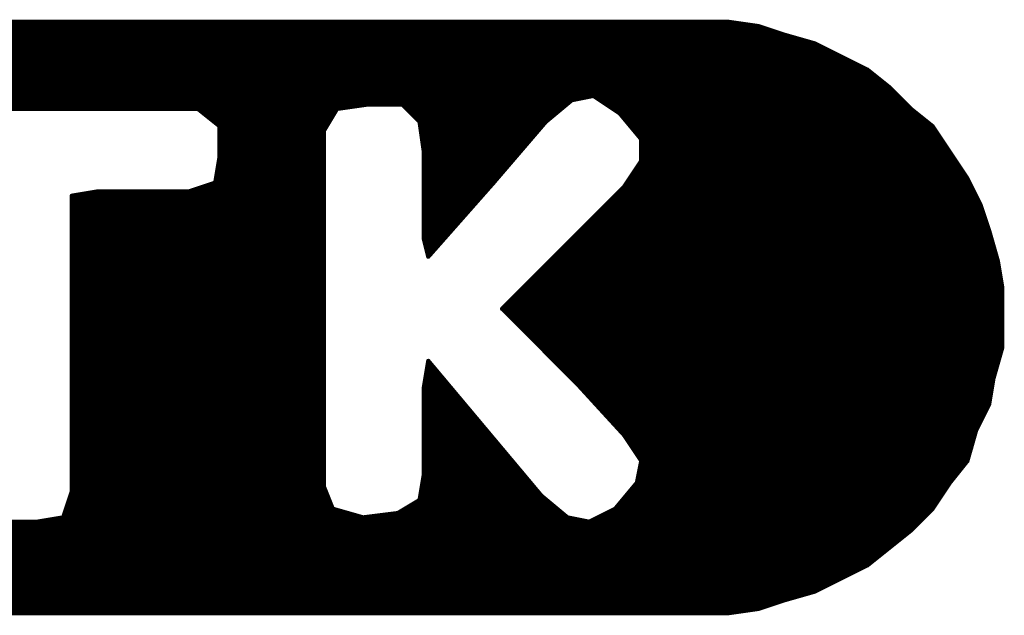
# Model space of a CAD drawing. Extents: x -35 to 35, y -57 to 81.
# Tile 68 of 153: x 7.42 to 9.69, y 9.47 to 10.85. Entities that reach past the tile are written whole.
import ezdxf

# ---------------------------------------------------------------- set-up
doc = ezdxf.new("R2010")
doc.units = 0
doc.layers.add('21', color=7, linetype='CONTINUOUS')

msp = doc.modelspace()

# ---------------------------------------------------------------- linework, layer by layer
at = {"layer": '21', "const_width": 0.01}
for points in [[(9.054, 10.84), (6.014, 10.84)], [(6.0209, 10.83), (9.124, 10.83)], [(9.124, 10.83), (9.054, 10.84)], [(9.184, 10.81), (9.124, 10.83)], [(6.0278, 10.82), (9.154, 10.82)], [(6.0347, 10.81), (9.184, 10.81)], [(6.0416, 10.8), (9.219, 10.8)], [(9.254, 10.79), (9.184, 10.81)], [(6.0485, 10.79), (9.254, 10.79)], [(6.0554, 10.78), (9.274, 10.78)], [(9.314, 10.76), (9.254, 10.79)], [(6.0623, 10.77), (9.294, 10.77)], [(6.0692, 10.76), (9.314, 10.76)], [(9.374, 10.73), (9.314, 10.76)], [(6.0761, 10.75), (9.334, 10.75)], [(6.0831, 10.74), (9.354, 10.74)], [(6.09, 10.73), (9.374, 10.73)], [(6.0969, 10.72), (9.3865, 10.72)], [(6.1038, 10.71), (9.399, 10.71)], [(9.424, 10.69), (9.374, 10.73)], [(6.1107, 10.7), (9.4115, 10.7)], [(6.1176, 10.69), (9.424, 10.69)], [(9.474, 10.64), (9.424, 10.69)], [(6.1245, 10.68), (9.434, 10.68)], [(6.1314, 10.67), (9.444, 10.67)], [(8.694, 10.66), (8.744, 10.67)], [(8.744, 10.67), (8.804, 10.63)], [(6.1383, 10.66), (8.694, 10.66)], [(6.1452, 10.65), (8.682, 10.65)], [(8.154, 10.64), (8.224, 10.65)], [(8.224, 10.65), (8.304, 10.65)], [(8.304, 10.65), (8.344, 10.61)], [(8.634, 10.61), (8.694, 10.66)], [(8.759, 10.66), (9.454, 10.66)], [(8.774, 10.65), (9.464, 10.65)], [(6.544, 10.64), (8.154, 10.64)], [(7.064, 10.64), (7.834, 10.64)], [(7.834, 10.64), (7.884, 10.6)], [(7.8465, 10.63), (8.148, 10.63)], [(7.859, 10.62), (8.142, 10.62)], [(8.124, 10.59), (8.154, 10.64)], [(8.314, 10.64), (8.67, 10.64)], [(8.324, 10.63), (8.658, 10.63)], [(8.334, 10.62), (8.646, 10.62)], [(8.789, 10.64), (9.474, 10.64)], [(8.804, 10.63), (8.854, 10.57)], [(8.804, 10.63), (9.4865, 10.63)], [(8.8123, 10.62), (9.499, 10.62)], [(9.524, 10.6), (9.474, 10.64)], [(7.8715, 10.61), (8.136, 10.61)], [(7.884, 10.6), (8.124, 10.59)], [(8.124, 10.59), (7.884, 10.6)], [(7.884, 10.6), (7.884, 10.53)], [(7.884, 10.6), (8.13, 10.6)], [(8.344, 10.61), (8.354, 10.54)], [(8.344, 10.61), (8.634, 10.61)], [(8.3454, 10.6), (8.6254, 10.6)], [(8.514, 10.47), (8.634, 10.61)], [(8.8207, 10.61), (9.5115, 10.61)], [(8.829, 10.6), (9.524, 10.6)], [(9.564, 10.54), (9.524, 10.6)], [(7.884, 10.59), (8.124, 10.59)], [(7.884, 10.58), (8.124, 10.58)], [(8.124, 9.77), (8.124, 10.59)], [(8.3469, 10.59), (8.6169, 10.59)], [(8.3483, 10.58), (8.6083, 10.58)], [(8.8373, 10.59), (9.5307, 10.59)], [(8.8457, 10.58), (9.5373, 10.58)], [(7.884, 10.57), (8.124, 10.57)], [(7.884, 10.56), (8.124, 10.56)], [(8.3497, 10.57), (8.5997, 10.57)], [(8.3511, 10.56), (8.5911, 10.56)], [(8.854, 10.57), (8.854, 10.52)], [(8.854, 10.57), (9.544, 10.57)], [(8.854, 10.56), (9.5507, 10.56)], [(7.884, 10.53), (7.874, 10.47)], [(7.884, 10.55), (8.124, 10.55)], [(7.884, 10.54), (8.124, 10.54)], [(7.884, 10.53), (8.124, 10.53)], [(8.3526, 10.55), (8.5826, 10.55)], [(8.354, 10.54), (8.354, 10.34)], [(8.354, 10.54), (8.574, 10.54)], [(8.354, 10.53), (8.5654, 10.53)], [(8.854, 10.55), (9.5573, 10.55)], [(8.854, 10.54), (9.564, 10.54)], [(8.854, 10.53), (9.5707, 10.53)], [(9.604, 10.48), (9.564, 10.54)], [(7.8807, 10.51), (8.124, 10.51)], [(7.8823, 10.52), (8.124, 10.52)], [(8.354, 10.52), (8.5569, 10.52)], [(8.354, 10.51), (8.5483, 10.51)], [(8.854, 10.52), (8.814, 10.46)], [(8.8473, 10.51), (9.584, 10.51)], [(8.854, 10.52), (9.5773, 10.52)], [(7.8773, 10.49), (8.124, 10.49)], [(7.879, 10.5), (8.124, 10.5)], [(8.354, 10.5), (8.5397, 10.5)], [(8.354, 10.49), (8.5311, 10.49)], [(8.834, 10.49), (9.5973, 10.49)], [(8.8407, 10.5), (9.5907, 10.5)], [(7.874, 10.47), (7.814, 10.45)], [(7.844, 10.46), (8.124, 10.46)], [(7.874, 10.47), (8.124, 10.47)], [(7.8757, 10.48), (8.124, 10.48)], [(8.354, 10.48), (8.5226, 10.48)], [(8.354, 10.47), (8.514, 10.47)], [(8.354, 10.46), (8.5052, 10.46)], [(8.364, 10.3), (8.514, 10.47)], [(8.814, 10.46), (8.774, 10.42)], [(8.814, 10.46), (9.614, 10.46)], [(8.8207, 10.47), (9.609, 10.47)], [(8.8273, 10.48), (9.604, 10.48)], [(9.634, 10.42), (9.604, 10.48)], [(7.604, 10.45), (7.544, 10.44)], [(7.544, 10.44), (7.544, 9.76)], [(7.544, 10.44), (8.124, 10.44)], [(7.814, 10.45), (7.604, 10.45)], [(7.814, 10.45), (8.124, 10.45)], [(8.354, 10.45), (8.4963, 10.45)], [(8.354, 10.44), (8.4875, 10.44)], [(8.794, 10.44), (9.624, 10.44)], [(8.804, 10.45), (9.619, 10.45)], [(7.544, 10.43), (8.124, 10.43)], [(7.544, 10.42), (8.124, 10.42)], [(8.354, 10.43), (8.4787, 10.43)], [(8.354, 10.42), (8.4699, 10.42)], [(8.774, 10.42), (8.684, 10.33)], [(8.774, 10.42), (9.634, 10.42)], [(8.784, 10.43), (9.629, 10.43)], [(9.654, 10.36), (9.634, 10.42)], [(7.544, 10.41), (8.124, 10.41)], [(7.544, 10.4), (8.124, 10.4)], [(8.354, 10.41), (8.4611, 10.41)], [(8.354, 10.4), (8.4522, 10.4)], [(8.754, 10.4), (9.6407, 10.4)], [(8.764, 10.41), (9.6373, 10.41)], [(7.544, 10.39), (8.124, 10.39)], [(7.544, 10.38), (8.124, 10.38)], [(7.544, 10.37), (8.124, 10.37)], [(8.354, 10.39), (8.4434, 10.39)], [(8.354, 10.38), (8.4346, 10.38)], [(8.354, 10.37), (8.4258, 10.37)], [(8.724, 10.37), (9.6507, 10.37)], [(8.734, 10.38), (9.6473, 10.38)], [(8.744, 10.39), (9.644, 10.39)], [(7.544, 10.36), (8.124, 10.36)], [(7.544, 10.35), (8.124, 10.35)], [(8.354, 10.36), (8.4169, 10.36)], [(8.354, 10.35), (8.4081, 10.35)], [(8.704, 10.35), (9.6569, 10.35)], [(8.714, 10.36), (9.654, 10.36)], [(9.674, 10.29), (9.654, 10.36)], [(7.544, 10.34), (8.124, 10.34)], [(7.544, 10.33), (8.124, 10.33)], [(8.354, 10.34), (8.364, 10.3)], [(8.354, 10.34), (8.3993, 10.34)], [(8.3565, 10.33), (8.3905, 10.33)], [(8.684, 10.33), (8.574, 10.22)], [(8.684, 10.33), (9.6626, 10.33)], [(8.694, 10.34), (9.6597, 10.34)], [(7.544, 10.32), (8.124, 10.32)], [(7.544, 10.31), (8.124, 10.31)], [(8.359, 10.32), (8.3816, 10.32)], [(8.3615, 10.31), (8.3728, 10.31)], [(8.664, 10.31), (9.6683, 10.31)], [(8.674, 10.32), (9.6654, 10.32)], [(7.544, 10.3), (8.124, 10.3)], [(7.544, 10.29), (8.124, 10.29)], [(7.544, 10.28), (8.124, 10.28)], [(8.634, 10.28), (9.6757, 10.28)], [(8.644, 10.29), (9.674, 10.29)], [(8.654, 10.3), (9.6711, 10.3)], [(9.684, 10.23), (9.674, 10.29)], [(7.544, 10.27), (8.124, 10.27)], [(7.544, 10.26), (8.124, 10.26)], [(8.614, 10.26), (9.679, 10.26)], [(8.624, 10.27), (9.6773, 10.27)], [(7.544, 10.25), (8.124, 10.25)], [(7.544, 10.24), (8.124, 10.24)], [(8.594, 10.24), (9.6823, 10.24)], [(8.604, 10.25), (9.6807, 10.25)], [(7.544, 10.23), (8.124, 10.23)], [(7.544, 10.22), (8.124, 10.22)], [(8.574, 10.22), (8.534, 10.18)], [(8.574, 10.22), (9.684, 10.22)], [(8.584, 10.23), (9.684, 10.23)], [(9.684, 10.09), (9.684, 10.23)], [(7.544, 10.21), (8.124, 10.21)], [(7.544, 10.2), (8.124, 10.2)], [(7.544, 10.19), (8.124, 10.19)], [(8.544, 10.19), (9.684, 10.19)], [(8.554, 10.2), (9.684, 10.2)], [(8.564, 10.21), (9.684, 10.21)], [(7.544, 10.18), (8.124, 10.18)], [(7.544, 10.17), (8.124, 10.17)], [(8.534, 10.18), (8.704, 10.01)], [(8.534, 10.18), (9.684, 10.18)], [(8.544, 10.17), (9.684, 10.17)], [(7.544, 10.16), (8.124, 10.16)], [(7.544, 10.15), (8.124, 10.15)], [(8.554, 10.16), (9.684, 10.16)], [(8.564, 10.15), (9.684, 10.15)], [(7.544, 10.14), (8.124, 10.14)], [(7.544, 10.13), (8.124, 10.13)], [(7.544, 10.12), (8.124, 10.12)], [(8.574, 10.14), (9.684, 10.14)], [(8.584, 10.13), (9.684, 10.13)], [(8.594, 10.12), (9.684, 10.12)], [(7.544, 10.11), (8.124, 10.11)], [(7.544, 10.1), (8.124, 10.1)], [(8.604, 10.11), (9.684, 10.11)], [(8.614, 10.1), (9.684, 10.1)], [(7.544, 10.09), (8.124, 10.09)], [(7.544, 10.08), (8.124, 10.08)], [(8.624, 10.09), (9.684, 10.09)], [(8.634, 10.08), (9.6811, 10.08)], [(9.664, 10.02), (9.684, 10.09)], [(7.544, 10.07), (8.124, 10.07)], [(7.544, 10.06), (8.124, 10.06)], [(8.364, 10.06), (8.354, 10)], [(8.624, 9.75), (8.364, 10.06)], [(8.644, 10.07), (9.6783, 10.07)], [(8.654, 10.06), (9.6754, 10.06)], [(7.544, 10.05), (8.124, 10.05)], [(7.544, 10.04), (8.124, 10.04)], [(7.544, 10.03), (8.124, 10.03)], [(8.359, 10.03), (8.3892, 10.03)], [(8.3607, 10.04), (8.3808, 10.04)], [(8.3623, 10.05), (8.3724, 10.05)], [(8.664, 10.05), (9.6726, 10.05)], [(8.674, 10.04), (9.6697, 10.04)], [(8.684, 10.03), (9.6669, 10.03)], [(7.544, 10.02), (8.124, 10.02)], [(7.544, 10.01), (8.124, 10.01)], [(8.3557, 10.01), (8.4059, 10.01)], [(8.3573, 10.02), (8.3976, 10.02)], [(8.694, 10.02), (9.664, 10.02)], [(8.704, 10.01), (8.814, 9.89)], [(8.704, 10.01), (9.6623, 10.01)], [(9.654, 9.96), (9.664, 10.02)], [(7.544, 10), (8.124, 10)], [(7.544, 9.99), (8.124, 9.99)], [(8.354, 10), (8.354, 9.8)], [(8.354, 10), (8.4143, 10)], [(8.354, 9.99), (8.4227, 9.99)], [(8.7132, 10), (9.6607, 10)], [(8.7223, 9.99), (9.659, 9.99)], [(7.544, 9.98), (8.124, 9.98)], [(7.544, 9.97), (8.124, 9.97)], [(8.354, 9.98), (8.4311, 9.98)], [(8.354, 9.97), (8.4395, 9.97)], [(8.7315, 9.98), (9.6573, 9.98)], [(8.7407, 9.97), (9.6557, 9.97)], [(7.544, 9.96), (8.124, 9.96)], [(7.544, 9.95), (8.124, 9.95)], [(7.544, 9.94), (8.124, 9.94)], [(8.354, 9.96), (8.4479, 9.96)], [(8.354, 9.95), (8.4563, 9.95)], [(8.354, 9.94), (8.4646, 9.94)], [(8.7498, 9.96), (9.654, 9.96)], [(8.759, 9.95), (9.649, 9.95)], [(8.7682, 9.94), (9.644, 9.94)], [(9.624, 9.9), (9.654, 9.96)], [(7.544, 9.93), (8.124, 9.93)], [(7.544, 9.92), (8.124, 9.92)], [(8.354, 9.93), (8.473, 9.93)], [(8.354, 9.92), (8.4814, 9.92)], [(8.7773, 9.93), (9.639, 9.93)], [(8.7865, 9.92), (9.634, 9.92)], [(7.544, 9.91), (8.124, 9.91)], [(7.544, 9.9), (8.124, 9.9)], [(8.354, 9.91), (8.4898, 9.91)], [(8.354, 9.9), (8.4982, 9.9)], [(8.7957, 9.91), (9.629, 9.91)], [(8.8048, 9.9), (9.624, 9.9)], [(9.604, 9.83), (9.624, 9.9)], [(7.544, 9.89), (8.124, 9.89)], [(7.544, 9.88), (8.124, 9.88)], [(8.354, 9.89), (8.5066, 9.89)], [(8.354, 9.88), (8.515, 9.88)], [(8.814, 9.89), (8.854, 9.83)], [(8.814, 9.89), (9.6211, 9.89)], [(8.8207, 9.88), (9.6183, 9.88)], [(7.544, 9.87), (8.124, 9.87)], [(7.544, 9.86), (8.124, 9.86)], [(7.544, 9.85), (8.124, 9.85)], [(8.354, 9.87), (8.5234, 9.87)], [(8.354, 9.86), (8.5317, 9.86)], [(8.354, 9.85), (8.5401, 9.85)], [(8.8273, 9.87), (9.6154, 9.87)], [(8.834, 9.86), (9.6126, 9.86)], [(8.8407, 9.85), (9.6097, 9.85)], [(7.544, 9.84), (8.124, 9.84)], [(7.544, 9.83), (8.124, 9.83)], [(8.354, 9.84), (8.5485, 9.84)], [(8.354, 9.83), (8.5569, 9.83)], [(8.854, 9.83), (8.844, 9.78)], [(8.8473, 9.84), (9.6069, 9.84)], [(8.854, 9.83), (9.604, 9.83)], [(9.564, 9.78), (9.604, 9.83)], [(7.544, 9.82), (8.124, 9.82)], [(7.544, 9.81), (8.124, 9.81)], [(8.354, 9.82), (8.5653, 9.82)], [(8.354, 9.81), (8.5737, 9.81)], [(8.85, 9.81), (9.588, 9.81)], [(8.852, 9.82), (9.596, 9.82)], [(7.544, 9.8), (8.124, 9.8)], [(7.544, 9.79), (8.124, 9.79)], [(8.354, 9.8), (8.344, 9.74)], [(8.3523, 9.79), (8.5905, 9.79)], [(8.354, 9.8), (8.5821, 9.8)], [(8.846, 9.79), (9.572, 9.79)], [(8.848, 9.8), (9.58, 9.8)], [(7.544, 9.76), (7.524, 9.7)], [(7.544, 9.78), (8.124, 9.78)], [(7.544, 9.77), (8.124, 9.77)], [(7.544, 9.76), (8.128, 9.76)], [(8.144, 9.72), (8.124, 9.77)], [(8.3473, 9.76), (8.6156, 9.76)], [(8.349, 9.77), (8.6072, 9.77)], [(8.3507, 9.78), (8.5988, 9.78)], [(8.844, 9.78), (8.794, 9.72)], [(8.8273, 9.76), (9.5507, 9.76)], [(8.8357, 9.77), (9.5573, 9.77)], [(8.844, 9.78), (9.564, 9.78)], [(9.524, 9.72), (9.564, 9.78)], [(7.5373, 9.74), (8.136, 9.74)], [(7.5407, 9.75), (8.132, 9.75)], [(8.344, 9.74), (8.294, 9.71)], [(8.344, 9.74), (8.636, 9.74)], [(8.3457, 9.75), (8.624, 9.75)], [(8.684, 9.7), (8.624, 9.75)], [(8.8107, 9.74), (9.5373, 9.74)], [(8.819, 9.75), (9.544, 9.75)], [(7.5307, 9.72), (8.144, 9.72)], [(7.534, 9.73), (8.14, 9.73)], [(8.214, 9.7), (8.144, 9.72)], [(8.3107, 9.72), (8.66, 9.72)], [(8.3273, 9.73), (8.648, 9.73)], [(8.794, 9.72), (8.734, 9.69)], [(8.794, 9.72), (9.524, 9.72)], [(8.8023, 9.73), (9.5307, 9.73)], [(9.474, 9.67), (9.524, 9.72)], [(7.464, 9.69), (7.384, 9.69)], [(7.524, 9.7), (7.464, 9.69)], [(7.464, 9.69), (8.734, 9.69)], [(7.524, 9.7), (8.214, 9.7)], [(7.5273, 9.71), (8.179, 9.71)], [(8.294, 9.71), (8.214, 9.7)], [(8.214, 9.7), (8.684, 9.7)], [(8.294, 9.71), (8.672, 9.71)], [(8.734, 9.69), (8.684, 9.7)], [(8.734, 9.69), (9.494, 9.69)], [(8.754, 9.7), (9.504, 9.7)], [(8.774, 9.71), (9.514, 9.71)], [(5.534, 9.68), (9.484, 9.68)], [(5.544, 9.67), (9.474, 9.67)], [(9.424, 9.63), (9.474, 9.67)], [(5.554, 9.66), (9.4615, 9.66)], [(5.564, 9.65), (9.449, 9.65)], [(5.574, 9.64), (9.4365, 9.64)], [(5.5865, 9.63), (9.424, 9.63)], [(9.374, 9.59), (9.424, 9.63)], [(5.599, 9.62), (9.4115, 9.62)], [(5.6115, 9.61), (9.399, 9.61)], [(5.624, 9.6), (9.3865, 9.6)], [(5.644, 9.59), (9.374, 9.59)], [(5.664, 9.58), (9.354, 9.58)], [(9.314, 9.56), (9.374, 9.59)], [(5.684, 9.57), (9.334, 9.57)], [(5.704, 9.56), (9.314, 9.56)], [(9.254, 9.53), (9.314, 9.56)], [(5.724, 9.55), (9.294, 9.55)], [(5.744, 9.54), (9.274, 9.54)], [(5.7673, 9.53), (9.254, 9.53)], [(5.7907, 9.52), (9.219, 9.52)], [(5.814, 9.51), (9.184, 9.51)], [(9.124, 9.49), (9.184, 9.51)], [(9.184, 9.51), (9.254, 9.53)], [(5.874, 9.5), (9.154, 9.5)], [(5.944, 9.49), (9.124, 9.49)], [(9.054, 9.48), (9.124, 9.49)], [(6.014, 9.48), (9.054, 9.48)], [(6.014, 9.48), (9.054, 9.48)]]:
    msp.add_lwpolyline(points, dxfattribs=at)
at = {"layer": '21', "const_width": 0.005}
for points in [[(9.0544, 10.8425, 1), (9.0536, 10.8375)], [(9.054, 10.8375, 1), (9.054, 10.8425)], [(9.1248, 10.8324, 1), (9.1232, 10.8276)], [(9.1236, 10.8275, 1), (9.1244, 10.8325)], [(9.124, 10.8275, 1), (9.124, 10.8325)], [(9.154, 10.8175, 1), (9.154, 10.8225)], [(9.1847, 10.8124, 1), (9.1833, 10.8076)], [(9.1832, 10.8076, 1), (9.1848, 10.8124)], [(9.184, 10.8075, 1), (9.184, 10.8125)], [(9.219, 10.7975, 1), (9.219, 10.8025)], [(9.2551, 10.7922, 1), (9.2529, 10.7878)], [(9.2533, 10.7876, 1), (9.2547, 10.7924)], [(9.254, 10.7875, 1), (9.254, 10.7925)], [(9.274, 10.7775, 1), (9.274, 10.7825)], [(9.294, 10.7675, 1), (9.294, 10.7725)], [(9.3151, 10.7622, 1), (9.3129, 10.7578)], [(9.3129, 10.7578, 1), (9.3151, 10.7622)], [(9.314, 10.7575, 1), (9.314, 10.7625)], [(9.334, 10.7475, 1), (9.334, 10.7525)], [(9.354, 10.7375, 1), (9.354, 10.7425)], [(9.3756, 10.732, 1), (9.3724, 10.728)], [(9.3729, 10.7278, 1), (9.3751, 10.7322)], [(9.374, 10.7275, 1), (9.374, 10.7325)], [(9.3865, 10.7175, 1), (9.3865, 10.7225)], [(9.399, 10.7075, 1), (9.399, 10.7125)], [(9.4115, 10.6975, 1), (9.4115, 10.7025)], [(9.4258, 10.6918, 1), (9.4222, 10.6882)], [(9.4224, 10.688, 1), (9.4256, 10.692)], [(9.424, 10.6875, 1), (9.424, 10.6925)], [(8.7454, 10.6721, 1), (8.7426, 10.6679)], [(8.7445, 10.6675, 1), (8.7435, 10.6725)], [(9.434, 10.6775, 1), (9.434, 10.6825)], [(9.444, 10.6675, 1), (9.444, 10.6725)], [(8.224, 10.6525, 1), (8.224, 10.6475)], [(8.2244, 10.6475, 1), (8.2236, 10.6525)], [(8.3058, 10.6518, 1), (8.3022, 10.6482)], [(8.304, 10.6475, 1), (8.304, 10.6525)], [(8.682, 10.6475, 1), (8.682, 10.6525)], [(8.6935, 10.6625, 1), (8.6945, 10.6575)], [(8.6956, 10.6581, 1), (8.6924, 10.6619)], [(8.694, 10.6575, 1), (8.694, 10.6625)], [(8.759, 10.6625, 1), (8.759, 10.6575)], [(8.774, 10.6525, 1), (8.774, 10.6475)], [(9.454, 10.6575, 1), (9.454, 10.6625)], [(9.464, 10.6475, 1), (9.464, 10.6525)], [(7.8356, 10.642, 1), (7.8324, 10.638)], [(7.834, 10.6375, 1), (7.834, 10.6425)], [(7.8465, 10.6325, 1), (7.8465, 10.6275)], [(7.859, 10.6225, 1), (7.859, 10.6175)], [(8.142, 10.6175, 1), (8.142, 10.6225)], [(8.148, 10.6275, 1), (8.148, 10.6325)], [(8.1536, 10.6425, 1), (8.1544, 10.6375)], [(8.1561, 10.6387, 1), (8.1519, 10.6413)], [(8.154, 10.6375, 1), (8.154, 10.6425)], [(8.314, 10.6425, 1), (8.314, 10.6375)], [(8.324, 10.6325, 1), (8.324, 10.6275)], [(8.334, 10.6225, 1), (8.334, 10.6175)], [(8.646, 10.6175, 1), (8.646, 10.6225)], [(8.658, 10.6275, 1), (8.658, 10.6325)], [(8.67, 10.6375, 1), (8.67, 10.6425)], [(8.789, 10.6425, 1), (8.789, 10.6375)], [(8.8059, 10.6316, 1), (8.8021, 10.6284)], [(8.804, 10.6325, 1), (8.804, 10.6275)], [(8.8026, 10.6279, 1), (8.8054, 10.6321)], [(8.8123, 10.6225, 1), (8.8123, 10.6175)], [(9.4756, 10.642, 1), (9.4724, 10.638)], [(9.4722, 10.6382, 1), (9.4758, 10.6418)], [(9.474, 10.6375, 1), (9.474, 10.6425)], [(9.4865, 10.6275, 1), (9.4865, 10.6325)], [(9.499, 10.6175, 1), (9.499, 10.6225)], [(7.8715, 10.6125, 1), (7.8715, 10.6075)], [(7.8841, 10.6025, 1), (7.8839, 10.5975)], [(7.8841, 10.6025, 1), (7.8839, 10.5975)], [(7.8865, 10.6, 1), (7.8815, 10.6)], [(7.884, 10.6025, 1), (7.884, 10.5975)], [(7.8824, 10.598, 1), (7.8856, 10.602)], [(8.13, 10.5975, 1), (8.13, 10.6025)], [(8.136, 10.6075, 1), (8.136, 10.6125)], [(8.3465, 10.6104, 1), (8.3415, 10.6096)], [(8.344, 10.6125, 1), (8.344, 10.6075)], [(8.3422, 10.6082, 1), (8.3458, 10.6118)], [(8.3454, 10.6025, 1), (8.3454, 10.5975)], [(8.6254, 10.5975, 1), (8.6254, 10.6025)], [(8.6324, 10.6119, 1), (8.6356, 10.6081)], [(8.6359, 10.6084, 1), (8.6321, 10.6116)], [(8.634, 10.6075, 1), (8.634, 10.6125)], [(8.8207, 10.6125, 1), (8.8207, 10.6075)], [(8.829, 10.6025, 1), (8.829, 10.5975)], [(9.5115, 10.6075, 1), (9.5115, 10.6125)], [(9.5261, 10.6014, 1), (9.5219, 10.5986)], [(9.5224, 10.598, 1), (9.5256, 10.602)], [(9.524, 10.5975, 1), (9.524, 10.6025)], [(7.884, 10.5925, 1), (7.884, 10.5875)], [(7.884, 10.5825, 1), (7.884, 10.5775)], [(8.1265, 10.59, 1), (8.1215, 10.59)], [(8.1219, 10.5913, 1), (8.1261, 10.5887)], [(8.1239, 10.5875, 1), (8.1241, 10.5925)], [(8.1239, 10.5875, 1), (8.1241, 10.5925)], [(8.124, 10.5875, 1), (8.124, 10.5925)], [(8.124, 10.5775, 1), (8.124, 10.5825)], [(8.3469, 10.5925, 1), (8.3469, 10.5875)], [(8.3483, 10.5825, 1), (8.3483, 10.5775)], [(8.6083, 10.5775, 1), (8.6083, 10.5825)], [(8.6169, 10.5875, 1), (8.6169, 10.5925)], [(8.8373, 10.5925, 1), (8.8373, 10.5875)], [(8.8457, 10.5825, 1), (8.8457, 10.5775)], [(9.5307, 10.5875, 1), (9.5307, 10.5925)], [(9.5373, 10.5775, 1), (9.5373, 10.5825)], [(7.884, 10.5725, 1), (7.884, 10.5675)], [(7.884, 10.5625, 1), (7.884, 10.5575)], [(8.124, 10.5675, 1), (8.124, 10.5725)], [(8.124, 10.5575, 1), (8.124, 10.5625)], [(8.3497, 10.5725, 1), (8.3497, 10.5675)], [(8.3511, 10.5625, 1), (8.3511, 10.5575)], [(8.5911, 10.5575, 1), (8.5911, 10.5625)], [(8.5997, 10.5675, 1), (8.5997, 10.5725)], [(8.8565, 10.57, 1), (8.8515, 10.57)], [(8.854, 10.5725, 1), (8.854, 10.5675)], [(8.854, 10.5625, 1), (8.854, 10.5575)], [(8.8521, 10.5684, 1), (8.8559, 10.5716)], [(9.544, 10.5675, 1), (9.544, 10.5725)], [(9.5507, 10.5575, 1), (9.5507, 10.5625)], [(7.884, 10.5525, 1), (7.884, 10.5475)], [(7.884, 10.5425, 1), (7.884, 10.5375)], [(7.8865, 10.5296, 1), (7.8815, 10.5304)], [(7.884, 10.5325, 1), (7.884, 10.5275)], [(7.8815, 10.53, 1), (7.8865, 10.53)], [(8.124, 10.5475, 1), (8.124, 10.5525)], [(8.124, 10.5375, 1), (8.124, 10.5425)], [(8.124, 10.5275, 1), (8.124, 10.5325)], [(8.3526, 10.5525, 1), (8.3526, 10.5475)], [(8.3565, 10.54, 1), (8.3515, 10.54)], [(8.354, 10.5425, 1), (8.354, 10.5375)], [(8.3515, 10.5396, 1), (8.3565, 10.5404)], [(8.354, 10.5325, 1), (8.354, 10.5275)], [(8.5654, 10.5275, 1), (8.5654, 10.5325)], [(8.574, 10.5375, 1), (8.574, 10.5425)], [(8.5826, 10.5475, 1), (8.5826, 10.5525)], [(8.854, 10.5525, 1), (8.854, 10.5475)], [(8.854, 10.5425, 1), (8.854, 10.5375)], [(8.854, 10.5325, 1), (8.854, 10.5275)], [(9.5573, 10.5475, 1), (9.5573, 10.5525)], [(9.5661, 10.5414, 1), (9.5619, 10.5386)], [(9.5619, 10.5386, 1), (9.5661, 10.5414)], [(9.564, 10.5375, 1), (9.564, 10.5425)], [(9.5707, 10.5275, 1), (9.5707, 10.5325)], [(7.8807, 10.5125, 1), (7.8807, 10.5075)], [(7.8823, 10.5225, 1), (7.8823, 10.5175)], [(8.124, 10.5175, 1), (8.124, 10.5225)], [(8.124, 10.5075, 1), (8.124, 10.5125)], [(8.354, 10.5225, 1), (8.354, 10.5175)], [(8.354, 10.5125, 1), (8.354, 10.5075)], [(8.5483, 10.5075, 1), (8.5483, 10.5125)], [(8.5569, 10.5175, 1), (8.5569, 10.5225)], [(8.8473, 10.5125, 1), (8.8473, 10.5075)], [(8.854, 10.5225, 1), (8.854, 10.5175)], [(8.8515, 10.52, 1), (8.8565, 10.52)], [(8.8561, 10.5186, 1), (8.8519, 10.5214)], [(9.5773, 10.5175, 1), (9.5773, 10.5225)], [(9.584, 10.5075, 1), (9.584, 10.5125)], [(7.8773, 10.4925, 1), (7.8773, 10.4875)], [(7.879, 10.5025, 1), (7.879, 10.4975)], [(8.124, 10.4975, 1), (8.124, 10.5025)], [(8.124, 10.4875, 1), (8.124, 10.4925)], [(8.354, 10.5025, 1), (8.354, 10.4975)], [(8.354, 10.4925, 1), (8.354, 10.4875)], [(8.5311, 10.4875, 1), (8.5311, 10.4925)], [(8.5397, 10.4975, 1), (8.5397, 10.5025)], [(8.834, 10.4925, 1), (8.834, 10.4875)], [(8.8407, 10.5025, 1), (8.8407, 10.4975)], [(9.5907, 10.4975, 1), (9.5907, 10.5025)], [(9.5973, 10.4875, 1), (9.5973, 10.4925)], [(7.844, 10.4625, 1), (7.844, 10.4575)], [(7.874, 10.4725, 1), (7.874, 10.4675)], [(7.8715, 10.4704, 1), (7.8765, 10.4696)], [(7.8757, 10.4825, 1), (7.8757, 10.4775)], [(7.8748, 10.4676, 1), (7.8732, 10.4724)], [(8.124, 10.4775, 1), (8.124, 10.4825)], [(8.124, 10.4675, 1), (8.124, 10.4725)], [(8.124, 10.4575, 1), (8.124, 10.4625)], [(8.354, 10.4825, 1), (8.354, 10.4775)], [(8.354, 10.4725, 1), (8.354, 10.4675)], [(8.354, 10.4625, 1), (8.354, 10.4575)], [(8.5052, 10.4575, 1), (8.5052, 10.4625)], [(8.5121, 10.4716, 1), (8.5159, 10.4684)], [(8.5159, 10.4683, 1), (8.5121, 10.4717)], [(8.514, 10.4675, 1), (8.514, 10.4725)], [(8.5226, 10.4775, 1), (8.5226, 10.4825)], [(8.814, 10.4625, 1), (8.814, 10.4575)], [(8.8158, 10.4582, 1), (8.8122, 10.4618)], [(8.8207, 10.4725, 1), (8.8207, 10.4675)], [(8.8273, 10.4825, 1), (8.8273, 10.4775)], [(9.6062, 10.4811, 1), (9.6018, 10.4789)], [(9.6019, 10.4786, 1), (9.6061, 10.4814)], [(9.604, 10.4775, 1), (9.604, 10.4825)], [(9.609, 10.4675, 1), (9.609, 10.4725)], [(9.614, 10.4575, 1), (9.614, 10.4625)], [(7.5436, 10.4425, 1), (7.5444, 10.4375)], [(7.5465, 10.44, 1), (7.5415, 10.44)], [(7.544, 10.4425, 1), (7.544, 10.4375)], [(7.604, 10.4525, 1), (7.604, 10.4475)], [(7.6044, 10.4475, 1), (7.6036, 10.4525)], [(7.814, 10.4525, 1), (7.814, 10.4475)], [(7.8132, 10.4524, 1), (7.8148, 10.4476)], [(7.814, 10.4475, 1), (7.814, 10.4525)], [(8.124, 10.4475, 1), (8.124, 10.4525)], [(8.124, 10.4375, 1), (8.124, 10.4425)], [(8.354, 10.4525, 1), (8.354, 10.4475)], [(8.354, 10.4425, 1), (8.354, 10.4375)], [(8.4875, 10.4375, 1), (8.4875, 10.4425)], [(8.4963, 10.4475, 1), (8.4963, 10.4525)], [(8.794, 10.4425, 1), (8.794, 10.4375)], [(8.804, 10.4525, 1), (8.804, 10.4475)], [(8.8119, 10.4614, 1), (8.8161, 10.4586)], [(9.619, 10.4475, 1), (9.619, 10.4525)], [(9.624, 10.4375, 1), (9.624, 10.4425)], [(7.544, 10.4325, 1), (7.544, 10.4275)], [(7.544, 10.4225, 1), (7.544, 10.4175)], [(8.124, 10.4275, 1), (8.124, 10.4325)], [(8.124, 10.4175, 1), (8.124, 10.4225)], [(8.354, 10.4325, 1), (8.354, 10.4275)], [(8.354, 10.4225, 1), (8.354, 10.4175)], [(8.4699, 10.4175, 1), (8.4699, 10.4225)], [(8.4787, 10.4275, 1), (8.4787, 10.4325)], [(8.774, 10.4225, 1), (8.774, 10.4175)], [(8.7722, 10.4218, 1), (8.7758, 10.4182)], [(8.7758, 10.4182, 1), (8.7722, 10.4218)], [(8.784, 10.4325, 1), (8.784, 10.4275)], [(9.629, 10.4275, 1), (9.629, 10.4325)], [(9.6364, 10.4208, 1), (9.6316, 10.4192)], [(9.6318, 10.4189, 1), (9.6362, 10.4211)], [(9.634, 10.4175, 1), (9.634, 10.4225)], [(7.544, 10.4125, 1), (7.544, 10.4075)], [(7.544, 10.4025, 1), (7.544, 10.3975)], [(8.124, 10.4075, 1), (8.124, 10.4125)], [(8.124, 10.3975, 1), (8.124, 10.4025)], [(8.354, 10.4125, 1), (8.354, 10.4075)], [(8.354, 10.4025, 1), (8.354, 10.3975)], [(8.4522, 10.3975, 1), (8.4522, 10.4025)], [(8.4611, 10.4075, 1), (8.4611, 10.4125)], [(8.754, 10.4025, 1), (8.754, 10.3975)], [(8.764, 10.4125, 1), (8.764, 10.4075)], [(9.6373, 10.4075, 1), (9.6373, 10.4125)], [(9.6407, 10.3975, 1), (9.6407, 10.4025)], [(7.544, 10.3925, 1), (7.544, 10.3875)], [(7.544, 10.3825, 1), (7.544, 10.3775)], [(7.544, 10.3725, 1), (7.544, 10.3675)], [(8.124, 10.3875, 1), (8.124, 10.3925)], [(8.124, 10.3775, 1), (8.124, 10.3825)], [(8.124, 10.3675, 1), (8.124, 10.3725)], [(8.354, 10.3925, 1), (8.354, 10.3875)], [(8.354, 10.3825, 1), (8.354, 10.3775)], [(8.354, 10.3725, 1), (8.354, 10.3675)], [(8.4258, 10.3675, 1), (8.4258, 10.3725)], [(8.4346, 10.3775, 1), (8.4346, 10.3825)], [(8.4434, 10.3875, 1), (8.4434, 10.3925)], [(8.724, 10.3725, 1), (8.724, 10.3675)], [(8.734, 10.3825, 1), (8.734, 10.3775)], [(8.744, 10.3925, 1), (8.744, 10.3875)], [(9.644, 10.3875, 1), (9.644, 10.3925)], [(9.6473, 10.3775, 1), (9.6473, 10.3825)], [(9.6507, 10.3675, 1), (9.6507, 10.3725)], [(7.544, 10.3625, 1), (7.544, 10.3575)], [(7.544, 10.3525, 1), (7.544, 10.3475)], [(8.124, 10.3575, 1), (8.124, 10.3625)], [(8.124, 10.3475, 1), (8.124, 10.3525)], [(8.354, 10.3625, 1), (8.354, 10.3575)], [(8.354, 10.3525, 1), (8.354, 10.3475)], [(8.4081, 10.3475, 1), (8.4081, 10.3525)], [(8.4169, 10.3575, 1), (8.4169, 10.3625)], [(8.704, 10.3525, 1), (8.704, 10.3475)], [(8.714, 10.3625, 1), (8.714, 10.3575)], [(9.6564, 10.3607, 1), (9.6516, 10.3593)], [(9.6516, 10.3592, 1), (9.6564, 10.3608)], [(9.654, 10.3575, 1), (9.654, 10.3625)], [(9.6569, 10.3475, 1), (9.6569, 10.3525)], [(7.544, 10.3425, 1), (7.544, 10.3375)], [(7.544, 10.3325, 1), (7.544, 10.3275)], [(8.124, 10.3375, 1), (8.124, 10.3425)], [(8.124, 10.3275, 1), (8.124, 10.3325)], [(8.3564, 10.3406, 1), (8.3516, 10.3394)], [(8.354, 10.3425, 1), (8.354, 10.3375)], [(8.3515, 10.34, 1), (8.3565, 10.34)], [(8.3565, 10.3325, 1), (8.3565, 10.3275)], [(8.3905, 10.3275, 1), (8.3905, 10.3325)], [(8.3993, 10.3375, 1), (8.3993, 10.3425)], [(8.684, 10.3325, 1), (8.684, 10.3275)], [(8.6822, 10.3318, 1), (8.6858, 10.3282)], [(8.6858, 10.3282, 1), (8.6822, 10.3318)], [(8.694, 10.3425, 1), (8.694, 10.3375)], [(9.6597, 10.3375, 1), (9.6597, 10.3425)], [(9.6626, 10.3275, 1), (9.6626, 10.3325)], [(7.544, 10.3225, 1), (7.544, 10.3175)], [(7.544, 10.3125, 1), (7.544, 10.3075)], [(8.124, 10.3175, 1), (8.124, 10.3225)], [(8.124, 10.3075, 1), (8.124, 10.3125)], [(8.359, 10.3225, 1), (8.359, 10.3175)], [(8.3615, 10.3125, 1), (8.3615, 10.3075)], [(8.3728, 10.3075, 1), (8.3728, 10.3125)], [(8.3816, 10.3175, 1), (8.3816, 10.3225)], [(8.664, 10.3125, 1), (8.664, 10.3075)], [(8.674, 10.3225, 1), (8.674, 10.3175)], [(9.6654, 10.3175, 1), (9.6654, 10.3225)], [(9.6683, 10.3075, 1), (9.6683, 10.3125)], [(7.544, 10.3025, 1), (7.544, 10.2975)], [(7.544, 10.2925, 1), (7.544, 10.2875)], [(7.544, 10.2825, 1), (7.544, 10.2775)], [(8.124, 10.2975, 1), (8.124, 10.3025)], [(8.124, 10.2875, 1), (8.124, 10.2925)], [(8.124, 10.2775, 1), (8.124, 10.2825)], [(8.3621, 10.3017, 1), (8.3659, 10.2983)], [(8.3616, 10.2994, 1), (8.3664, 10.3006)], [(8.634, 10.2825, 1), (8.634, 10.2775)], [(8.644, 10.2925, 1), (8.644, 10.2875)], [(8.654, 10.3025, 1), (8.654, 10.2975)], [(9.6711, 10.2975, 1), (9.6711, 10.3025)], [(9.6765, 10.2904, 1), (9.6715, 10.2896)], [(9.6716, 10.2893, 1), (9.6764, 10.2907)], [(9.674, 10.2875, 1), (9.674, 10.2925)], [(9.6757, 10.2775, 1), (9.6757, 10.2825)], [(7.544, 10.2725, 1), (7.544, 10.2675)], [(7.544, 10.2625, 1), (7.544, 10.2575)], [(8.124, 10.2675, 1), (8.124, 10.2725)], [(8.124, 10.2575, 1), (8.124, 10.2625)], [(8.614, 10.2625, 1), (8.614, 10.2575)], [(8.624, 10.2725, 1), (8.624, 10.2675)], [(9.6773, 10.2675, 1), (9.6773, 10.2725)], [(9.679, 10.2575, 1), (9.679, 10.2625)], [(7.544, 10.2525, 1), (7.544, 10.2475)], [(7.544, 10.2425, 1), (7.544, 10.2375)], [(8.124, 10.2475, 1), (8.124, 10.2525)], [(8.124, 10.2375, 1), (8.124, 10.2425)], [(8.594, 10.2425, 1), (8.594, 10.2375)], [(8.604, 10.2525, 1), (8.604, 10.2475)], [(9.6807, 10.2475, 1), (9.6807, 10.2525)], [(9.6823, 10.2375, 1), (9.6823, 10.2425)], [(7.544, 10.2325, 1), (7.544, 10.2275)], [(7.544, 10.2225, 1), (7.544, 10.2175)], [(8.124, 10.2275, 1), (8.124, 10.2325)], [(8.124, 10.2175, 1), (8.124, 10.2225)], [(8.574, 10.2225, 1), (8.574, 10.2175)], [(8.5722, 10.2218, 1), (8.5758, 10.2182)], [(8.5758, 10.2182, 1), (8.5722, 10.2218)], [(8.584, 10.2325, 1), (8.584, 10.2275)], [(9.6865, 10.23, 1), (9.6815, 10.23)], [(9.6815, 10.2296, 1), (9.6865, 10.2304)], [(9.684, 10.2275, 1), (9.684, 10.2325)], [(9.684, 10.2175, 1), (9.684, 10.2225)], [(7.544, 10.2125, 1), (7.544, 10.2075)], [(7.544, 10.2025, 1), (7.544, 10.1975)], [(7.544, 10.1925, 1), (7.544, 10.1875)], [(8.124, 10.2075, 1), (8.124, 10.2125)], [(8.124, 10.1975, 1), (8.124, 10.2025)], [(8.124, 10.1875, 1), (8.124, 10.1925)], [(8.544, 10.1925, 1), (8.544, 10.1875)], [(8.554, 10.2025, 1), (8.554, 10.1975)], [(8.564, 10.2125, 1), (8.564, 10.2075)], [(9.684, 10.2075, 1), (9.684, 10.2125)], [(9.684, 10.1975, 1), (9.684, 10.2025)], [(9.684, 10.1875, 1), (9.684, 10.1925)], [(7.544, 10.1825, 1), (7.544, 10.1775)], [(7.544, 10.1725, 1), (7.544, 10.1675)], [(8.124, 10.1775, 1), (8.124, 10.1825)], [(8.124, 10.1675, 1), (8.124, 10.1725)], [(8.5358, 10.1818, 1), (8.5322, 10.1782)], [(8.534, 10.1825, 1), (8.534, 10.1775)], [(8.5322, 10.1818, 1), (8.5358, 10.1782)], [(8.544, 10.1725, 1), (8.544, 10.1675)], [(9.684, 10.1775, 1), (9.684, 10.1825)], [(9.684, 10.1675, 1), (9.684, 10.1725)], [(7.544, 10.1625, 1), (7.544, 10.1575)], [(7.544, 10.1525, 1), (7.544, 10.1475)], [(8.124, 10.1575, 1), (8.124, 10.1625)], [(8.124, 10.1475, 1), (8.124, 10.1525)], [(8.554, 10.1625, 1), (8.554, 10.1575)], [(8.564, 10.1525, 1), (8.564, 10.1475)], [(9.684, 10.1575, 1), (9.684, 10.1625)], [(9.684, 10.1475, 1), (9.684, 10.1525)], [(7.544, 10.1425, 1), (7.544, 10.1375)], [(7.544, 10.1325, 1), (7.544, 10.1275)], [(7.544, 10.1225, 1), (7.544, 10.1175)], [(8.124, 10.1375, 1), (8.124, 10.1425)], [(8.124, 10.1275, 1), (8.124, 10.1325)], [(8.124, 10.1175, 1), (8.124, 10.1225)], [(8.574, 10.1425, 1), (8.574, 10.1375)], [(8.584, 10.1325, 1), (8.584, 10.1275)], [(8.594, 10.1225, 1), (8.594, 10.1175)], [(9.684, 10.1375, 1), (9.684, 10.1425)], [(9.684, 10.1275, 1), (9.684, 10.1325)], [(9.684, 10.1175, 1), (9.684, 10.1225)], [(7.544, 10.1125, 1), (7.544, 10.1075)], [(7.544, 10.1025, 1), (7.544, 10.0975)], [(8.124, 10.1075, 1), (8.124, 10.1125)], [(8.124, 10.0975, 1), (8.124, 10.1025)], [(8.604, 10.1125, 1), (8.604, 10.1075)], [(8.614, 10.1025, 1), (8.614, 10.0975)], [(9.684, 10.1075, 1), (9.684, 10.1125)], [(9.684, 10.0975, 1), (9.684, 10.1025)], [(7.544, 10.0925, 1), (7.544, 10.0875)], [(7.544, 10.0825, 1), (7.544, 10.0775)], [(8.124, 10.0875, 1), (8.124, 10.0925)], [(8.124, 10.0775, 1), (8.124, 10.0825)], [(8.624, 10.0925, 1), (8.624, 10.0875)], [(8.634, 10.0825, 1), (8.634, 10.0775)], [(9.6811, 10.0775, 1), (9.6811, 10.0825)], [(9.6815, 10.09, 1), (9.6865, 10.09)], [(9.6864, 10.0893, 1), (9.6816, 10.0907)], [(9.684, 10.0875, 1), (9.684, 10.0925)], [(7.544, 10.0725, 1), (7.544, 10.0675)], [(7.544, 10.0625, 1), (7.544, 10.0575)], [(8.124, 10.0675, 1), (8.124, 10.0725)], [(8.124, 10.0575, 1), (8.124, 10.0625)], [(8.3659, 10.0616, 1), (8.3621, 10.0584)], [(8.3665, 10.0596, 1), (8.3615, 10.0604)], [(8.644, 10.0725, 1), (8.644, 10.0675)], [(8.654, 10.0625, 1), (8.654, 10.0575)], [(9.6754, 10.0575, 1), (9.6754, 10.0625)], [(9.6783, 10.0675, 1), (9.6783, 10.0725)], [(7.544, 10.0525, 1), (7.544, 10.0475)], [(7.544, 10.0425, 1), (7.544, 10.0375)], [(7.544, 10.0325, 1), (7.544, 10.0275)], [(8.124, 10.0475, 1), (8.124, 10.0525)], [(8.124, 10.0375, 1), (8.124, 10.0425)], [(8.124, 10.0275, 1), (8.124, 10.0325)], [(8.359, 10.0325, 1), (8.359, 10.0275)], [(8.3607, 10.0425, 1), (8.3607, 10.0375)], [(8.3623, 10.0525, 1), (8.3623, 10.0475)], [(8.3724, 10.0475, 1), (8.3724, 10.0525)], [(8.3808, 10.0375, 1), (8.3808, 10.0425)], [(8.3892, 10.0275, 1), (8.3892, 10.0325)], [(8.664, 10.0525, 1), (8.664, 10.0475)], [(8.674, 10.0425, 1), (8.674, 10.0375)], [(8.684, 10.0325, 1), (8.684, 10.0275)], [(9.6669, 10.0275, 1), (9.6669, 10.0325)], [(9.6697, 10.0375, 1), (9.6697, 10.0425)], [(9.6726, 10.0475, 1), (9.6726, 10.0525)], [(7.544, 10.0225, 1), (7.544, 10.0175)], [(7.544, 10.0125, 1), (7.544, 10.0075)], [(8.124, 10.0175, 1), (8.124, 10.0225)], [(8.124, 10.0075, 1), (8.124, 10.0125)], [(8.3557, 10.0125, 1), (8.3557, 10.0075)], [(8.3573, 10.0225, 1), (8.3573, 10.0175)], [(8.3976, 10.0175, 1), (8.3976, 10.0225)], [(8.4059, 10.0075, 1), (8.4059, 10.0125)], [(8.694, 10.0225, 1), (8.694, 10.0175)], [(8.7058, 10.0117, 1), (8.7022, 10.0083)], [(8.704, 10.0125, 1), (8.704, 10.0075)], [(8.7022, 10.0082, 1), (8.7058, 10.0118)], [(9.6665, 10.0196, 1), (9.6615, 10.0204)], [(9.6616, 10.0207, 1), (9.6664, 10.0193)], [(9.6623, 10.0075, 1), (9.6623, 10.0125)], [(9.664, 10.0175, 1), (9.664, 10.0225)], [(7.544, 10.0025, 1), (7.544, 9.9975)], [(7.544, 9.9925, 1), (7.544, 9.9875)], [(8.124, 9.9975, 1), (8.124, 10.0025)], [(8.124, 9.9875, 1), (8.124, 9.9925)], [(8.3565, 10, 1), (8.3515, 10)], [(8.354, 10.0025, 1), (8.354, 9.9975)], [(8.3515, 10.0004, 1), (8.3565, 9.9996)], [(8.354, 9.9925, 1), (8.354, 9.9875)], [(8.4143, 9.9975, 1), (8.4143, 10.0025)], [(8.4227, 9.9875, 1), (8.4227, 9.9925)], [(8.7132, 10.0025, 1), (8.7132, 9.9975)], [(8.7223, 9.9925, 1), (8.7223, 9.9875)], [(9.659, 9.9875, 1), (9.659, 9.9925)], [(9.6607, 9.9975, 1), (9.6607, 10.0025)], [(7.544, 9.9825, 1), (7.544, 9.9775)], [(7.544, 9.9725, 1), (7.544, 9.9675)], [(8.124, 9.9775, 1), (8.124, 9.9825)], [(8.124, 9.9675, 1), (8.124, 9.9725)], [(8.354, 9.9825, 1), (8.354, 9.9775)], [(8.354, 9.9725, 1), (8.354, 9.9675)], [(8.4311, 9.9775, 1), (8.4311, 9.9825)], [(8.4395, 9.9675, 1), (8.4395, 9.9725)], [(8.7315, 9.9825, 1), (8.7315, 9.9775)], [(8.7407, 9.9725, 1), (8.7407, 9.9675)], [(9.6557, 9.9675, 1), (9.6557, 9.9725)], [(9.6573, 9.9775, 1), (9.6573, 9.9825)], [(7.544, 9.9625, 1), (7.544, 9.9575)], [(7.544, 9.9525, 1), (7.544, 9.9475)], [(7.544, 9.9425, 1), (7.544, 9.9375)], [(8.124, 9.9575, 1), (8.124, 9.9625)], [(8.124, 9.9475, 1), (8.124, 9.9525)], [(8.124, 9.9375, 1), (8.124, 9.9425)], [(8.354, 9.9625, 1), (8.354, 9.9575)], [(8.354, 9.9525, 1), (8.354, 9.9475)], [(8.354, 9.9425, 1), (8.354, 9.9375)], [(8.4479, 9.9575, 1), (8.4479, 9.9625)], [(8.4563, 9.9475, 1), (8.4563, 9.9525)], [(8.4646, 9.9375, 1), (8.4646, 9.9425)], [(8.7498, 9.9625, 1), (8.7498, 9.9575)], [(8.759, 9.9525, 1), (8.759, 9.9475)], [(8.7682, 9.9425, 1), (8.7682, 9.9375)], [(9.644, 9.9375, 1), (9.644, 9.9425)], [(9.649, 9.9475, 1), (9.649, 9.9525)], [(9.6515, 9.9604, 1), (9.6565, 9.9596)], [(9.6562, 9.9589, 1), (9.6518, 9.9611)], [(9.654, 9.9575, 1), (9.654, 9.9625)], [(7.544, 9.9325, 1), (7.544, 9.9275)], [(7.544, 9.9225, 1), (7.544, 9.9175)], [(8.124, 9.9275, 1), (8.124, 9.9325)], [(8.124, 9.9175, 1), (8.124, 9.9225)], [(8.354, 9.9325, 1), (8.354, 9.9275)], [(8.354, 9.9225, 1), (8.354, 9.9175)], [(8.473, 9.9275, 1), (8.473, 9.9325)], [(8.4814, 9.9175, 1), (8.4814, 9.9225)], [(8.7773, 9.9325, 1), (8.7773, 9.9275)], [(8.7865, 9.9225, 1), (8.7865, 9.9175)], [(9.634, 9.9175, 1), (9.634, 9.9225)], [(9.639, 9.9275, 1), (9.639, 9.9325)], [(7.544, 9.9125, 1), (7.544, 9.9075)], [(7.544, 9.9025, 1), (7.544, 9.8975)], [(8.124, 9.9075, 1), (8.124, 9.9125)], [(8.124, 9.8975, 1), (8.124, 9.9025)], [(8.354, 9.9125, 1), (8.354, 9.9075)], [(8.354, 9.9025, 1), (8.354, 9.8975)], [(8.4898, 9.9075, 1), (8.4898, 9.9125)], [(8.4982, 9.8975, 1), (8.4982, 9.9025)], [(8.7957, 9.9125, 1), (8.7957, 9.9075)], [(8.8048, 9.9025, 1), (8.8048, 9.8975)], [(9.6218, 9.9011, 1), (9.6262, 9.8989)], [(9.6264, 9.8993, 1), (9.6216, 9.9007)], [(9.624, 9.8975, 1), (9.624, 9.9025)], [(9.629, 9.9075, 1), (9.629, 9.9125)], [(7.544, 9.8925, 1), (7.544, 9.8875)], [(7.544, 9.8825, 1), (7.544, 9.8775)], [(8.124, 9.8875, 1), (8.124, 9.8925)], [(8.124, 9.8775, 1), (8.124, 9.8825)], [(8.354, 9.8925, 1), (8.354, 9.8875)], [(8.354, 9.8825, 1), (8.354, 9.8775)], [(8.5066, 9.8875, 1), (8.5066, 9.8925)], [(8.515, 9.8775, 1), (8.515, 9.8825)], [(8.8161, 9.8914, 1), (8.8119, 9.8886)], [(8.814, 9.8925, 1), (8.814, 9.8875)], [(8.8122, 9.8883, 1), (8.8158, 9.8917)], [(8.8207, 9.8825, 1), (8.8207, 9.8775)], [(9.6183, 9.8775, 1), (9.6183, 9.8825)], [(9.6211, 9.8875, 1), (9.6211, 9.8925)], [(7.544, 9.8725, 1), (7.544, 9.8675)], [(7.544, 9.8625, 1), (7.544, 9.8575)], [(7.544, 9.8525, 1), (7.544, 9.8475)], [(8.124, 9.8675, 1), (8.124, 9.8725)], [(8.124, 9.8575, 1), (8.124, 9.8625)], [(8.124, 9.8475, 1), (8.124, 9.8525)], [(8.354, 9.8725, 1), (8.354, 9.8675)], [(8.354, 9.8625, 1), (8.354, 9.8575)], [(8.354, 9.8525, 1), (8.354, 9.8475)], [(8.5234, 9.8675, 1), (8.5234, 9.8725)], [(8.5317, 9.8575, 1), (8.5317, 9.8625)], [(8.5401, 9.8475, 1), (8.5401, 9.8525)], [(8.8273, 9.8725, 1), (8.8273, 9.8675)], [(8.834, 9.8625, 1), (8.834, 9.8575)], [(8.8407, 9.8525, 1), (8.8407, 9.8475)], [(9.6097, 9.8475, 1), (9.6097, 9.8525)], [(9.6126, 9.8575, 1), (9.6126, 9.8625)], [(9.6154, 9.8675, 1), (9.6154, 9.8725)], [(7.544, 9.8425, 1), (7.544, 9.8375)], [(7.544, 9.8325, 1), (7.544, 9.8275)], [(8.124, 9.8375, 1), (8.124, 9.8425)], [(8.124, 9.8275, 1), (8.124, 9.8325)], [(8.354, 9.8425, 1), (8.354, 9.8375)], [(8.354, 9.8325, 1), (8.354, 9.8275)], [(8.5485, 9.8375, 1), (8.5485, 9.8425)], [(8.5569, 9.8275, 1), (8.5569, 9.8325)], [(8.8473, 9.8425, 1), (8.8473, 9.8375)], [(8.8565, 9.8295, 1), (8.8515, 9.8305)], [(8.854, 9.8325, 1), (8.854, 9.8275)], [(8.8519, 9.8286, 1), (8.8561, 9.8314)], [(9.6016, 9.8307, 1), (9.6064, 9.8293)], [(9.606, 9.8284, 1), (9.602, 9.8316)], [(9.604, 9.8275, 1), (9.604, 9.8325)], [(9.6069, 9.8375, 1), (9.6069, 9.8425)], [(7.544, 9.8225, 1), (7.544, 9.8175)], [(7.544, 9.8125, 1), (7.544, 9.8075)], [(8.124, 9.8175, 1), (8.124, 9.8225)], [(8.124, 9.8075, 1), (8.124, 9.8125)], [(8.354, 9.8225, 1), (8.354, 9.8175)], [(8.354, 9.8125, 1), (8.354, 9.8075)], [(8.5653, 9.8175, 1), (8.5653, 9.8225)], [(8.5737, 9.8075, 1), (8.5737, 9.8125)], [(8.85, 9.8125, 1), (8.85, 9.8075)], [(8.852, 9.8225, 1), (8.852, 9.8175)], [(9.588, 9.8075, 1), (9.588, 9.8125)], [(9.596, 9.8175, 1), (9.596, 9.8225)], [(7.544, 9.8025, 1), (7.544, 9.7975)], [(7.544, 9.7925, 1), (7.544, 9.7875)], [(8.124, 9.7975, 1), (8.124, 9.8025)], [(8.124, 9.7875, 1), (8.124, 9.7925)], [(8.3523, 9.7925, 1), (8.3523, 9.7875)], [(8.3565, 9.7996, 1), (8.3515, 9.8004)], [(8.354, 9.8025, 1), (8.354, 9.7975)], [(8.3515, 9.8, 1), (8.3565, 9.8)], [(8.5821, 9.7975, 1), (8.5821, 9.8025)], [(8.5905, 9.7875, 1), (8.5905, 9.7925)], [(8.846, 9.7925, 1), (8.846, 9.7875)], [(8.848, 9.8025, 1), (8.848, 9.7975)], [(9.5661, 9.7786, 1), (9.5619, 9.7814)], [(9.572, 9.7875, 1), (9.572, 9.7925)], [(9.58, 9.7975, 1), (9.58, 9.8025)], [(7.544, 9.7825, 1), (7.544, 9.7775)], [(7.544, 9.7725, 1), (7.544, 9.7675)], [(7.544, 9.7625, 1), (7.544, 9.7575)], [(7.5415, 9.76, 1), (7.5465, 9.76)], [(7.5464, 9.7592, 1), (7.5416, 9.7608)], [(8.1263, 9.7709, 1), (8.1217, 9.7691)], [(8.1215, 9.77, 1), (8.1265, 9.77)], [(8.124, 9.7775, 1), (8.124, 9.7825)], [(8.124, 9.7675, 1), (8.124, 9.7725)], [(8.128, 9.7575, 1), (8.128, 9.7625)], [(8.3473, 9.7625, 1), (8.3473, 9.7575)], [(8.349, 9.7725, 1), (8.349, 9.7675)], [(8.3507, 9.7825, 1), (8.3507, 9.7775)], [(8.5988, 9.7775, 1), (8.5988, 9.7825)], [(8.6072, 9.7675, 1), (8.6072, 9.7725)], [(8.6156, 9.7575, 1), (8.6156, 9.7625)], [(8.8273, 9.7625, 1), (8.8273, 9.7575)], [(8.8357, 9.7725, 1), (8.8357, 9.7675)], [(8.844, 9.7825, 1), (8.844, 9.7775)], [(8.8415, 9.7805, 1), (8.8465, 9.7795)], [(8.8459, 9.7784, 1), (8.8421, 9.7816)], [(9.5507, 9.7575, 1), (9.5507, 9.7625)], [(9.5573, 9.7675, 1), (9.5573, 9.7725)], [(9.562, 9.7816, 1), (9.566, 9.7784)], [(9.564, 9.7775, 1), (9.564, 9.7825)], [(7.5373, 9.7425, 1), (7.5373, 9.7375)], [(7.5407, 9.7525, 1), (7.5407, 9.7475)], [(8.132, 9.7475, 1), (8.132, 9.7525)], [(8.136, 9.7375, 1), (8.136, 9.7425)], [(8.344, 9.7425, 1), (8.344, 9.7375)], [(8.3415, 9.7404, 1), (8.3465, 9.7396)], [(8.3453, 9.7379, 1), (8.3427, 9.7421)], [(8.3457, 9.7525, 1), (8.3457, 9.7475)], [(8.6256, 9.7519, 1), (8.6224, 9.7481)], [(8.6221, 9.7484, 1), (8.6259, 9.7516)], [(8.624, 9.7475, 1), (8.624, 9.7525)], [(8.636, 9.7375, 1), (8.636, 9.7425)], [(8.8107, 9.7425, 1), (8.8107, 9.7375)], [(8.819, 9.7525, 1), (8.819, 9.7475)], [(9.5373, 9.7375, 1), (9.5373, 9.7425)], [(9.544, 9.7475, 1), (9.544, 9.7525)], [(7.5307, 9.7225, 1), (7.5307, 9.7175)], [(7.534, 9.7325, 1), (7.534, 9.7275)], [(8.14, 9.7275, 1), (8.14, 9.7325)], [(8.1447, 9.7224, 1), (8.1433, 9.7176)], [(8.1417, 9.7191, 1), (8.1463, 9.7209)], [(8.144, 9.7175, 1), (8.144, 9.7225)], [(8.3107, 9.7225, 1), (8.3107, 9.7175)], [(8.3273, 9.7325, 1), (8.3273, 9.7275)], [(8.648, 9.7275, 1), (8.648, 9.7325)], [(8.66, 9.7175, 1), (8.66, 9.7225)], [(8.794, 9.7225, 1), (8.794, 9.7175)], [(8.7921, 9.7216, 1), (8.7959, 9.7184)], [(8.7951, 9.7178, 1), (8.7929, 9.7222)], [(8.8023, 9.7325, 1), (8.8023, 9.7275)], [(9.5219, 9.7214, 1), (9.5261, 9.7186)], [(9.5258, 9.7182, 1), (9.5222, 9.7218)], [(9.524, 9.7175, 1), (9.524, 9.7225)], [(9.5307, 9.7275, 1), (9.5307, 9.7325)], [(7.4636, 9.6925, 1), (7.4644, 9.6875)], [(7.464, 9.6925, 1), (7.464, 9.6875)], [(7.464, 9.6875, 1), (7.464, 9.6925)], [(7.524, 9.7025, 1), (7.524, 9.6975)], [(7.5216, 9.7008, 1), (7.5264, 9.6992)], [(7.5244, 9.6975, 1), (7.5236, 9.7025)], [(7.5273, 9.7125, 1), (7.5273, 9.7075)], [(8.179, 9.7075, 1), (8.179, 9.7125)], [(8.2137, 9.7025, 1), (8.2143, 9.6975)], [(8.214, 9.7025, 1), (8.214, 9.6975)], [(8.2133, 9.6976, 1), (8.2147, 9.7024)], [(8.214, 9.6975, 1), (8.214, 9.7025)], [(8.294, 9.7125, 1), (8.294, 9.7075)], [(8.2927, 9.7121, 1), (8.2953, 9.7079)], [(8.2943, 9.7075, 1), (8.2937, 9.7125)], [(8.672, 9.7075, 1), (8.672, 9.7125)], [(8.6845, 9.7025, 1), (8.6835, 9.6975)], [(8.6824, 9.6981, 1), (8.6856, 9.7019)], [(8.684, 9.6975, 1), (8.684, 9.7025)], [(8.734, 9.6925, 1), (8.734, 9.6875)], [(8.7329, 9.6922, 1), (8.7351, 9.6878)], [(8.7335, 9.6875, 1), (8.7345, 9.6925)], [(8.734, 9.6875, 1), (8.734, 9.6925)], [(8.754, 9.7025, 1), (8.754, 9.6975)], [(8.774, 9.7125, 1), (8.774, 9.7075)], [(9.494, 9.6875, 1), (9.494, 9.6925)], [(9.504, 9.6975, 1), (9.504, 9.7025)], [(9.514, 9.7075, 1), (9.514, 9.7125)], [(9.4722, 9.6718, 1), (9.4758, 9.6682)], [(9.4756, 9.668, 1), (9.4724, 9.672)], [(9.474, 9.6675, 1), (9.474, 9.6725)], [(9.484, 9.6775, 1), (9.484, 9.6825)], [(9.449, 9.6475, 1), (9.449, 9.6525)], [(9.4615, 9.6575, 1), (9.4615, 9.6625)], [(9.4224, 9.632, 1), (9.4256, 9.628)], [(9.4256, 9.628, 1), (9.4224, 9.632)], [(9.424, 9.6275, 1), (9.424, 9.6325)], [(9.4365, 9.6375, 1), (9.4365, 9.6425)], [(9.3865, 9.5975, 1), (9.3865, 9.6025)], [(9.399, 9.6075, 1), (9.399, 9.6125)], [(9.4115, 9.6175, 1), (9.4115, 9.6225)], [(9.354, 9.5775, 1), (9.354, 9.5825)], [(9.3724, 9.592, 1), (9.3756, 9.588)], [(9.3751, 9.5878, 1), (9.3729, 9.5922)], [(9.374, 9.5875, 1), (9.374, 9.5925)], [(9.3129, 9.5622, 1), (9.3151, 9.5578)], [(9.3151, 9.5578, 1), (9.3129, 9.5622)], [(9.314, 9.5575, 1), (9.314, 9.5625)], [(9.334, 9.5675, 1), (9.334, 9.5725)], [(9.274, 9.5375, 1), (9.274, 9.5425)], [(9.294, 9.5475, 1), (9.294, 9.5525)], [(9.1833, 9.5124, 1), (9.1847, 9.5076)], [(9.1848, 9.5076, 1), (9.1832, 9.5124)], [(9.184, 9.5075, 1), (9.184, 9.5125)], [(9.219, 9.5175, 1), (9.219, 9.5225)], [(9.2529, 9.5322, 1), (9.2551, 9.5278)], [(9.2547, 9.5276, 1), (9.2533, 9.5324)], [(9.254, 9.5275, 1), (9.254, 9.5325)], [(9.1232, 9.4924, 1), (9.1248, 9.4876)], [(9.1244, 9.4875, 1), (9.1236, 9.4925)], [(9.124, 9.4875, 1), (9.124, 9.4925)], [(9.154, 9.4975, 1), (9.154, 9.5025)], [(9.0536, 9.4825, 1), (9.0544, 9.4775)], [(9.054, 9.4775, 1), (9.054, 9.4825)], [(9.054, 9.4775, 1), (9.054, 9.4825)]]:
    msp.add_lwpolyline(points, format="xyb", dxfattribs=at)

doc.saveas('drawing.dxf')
